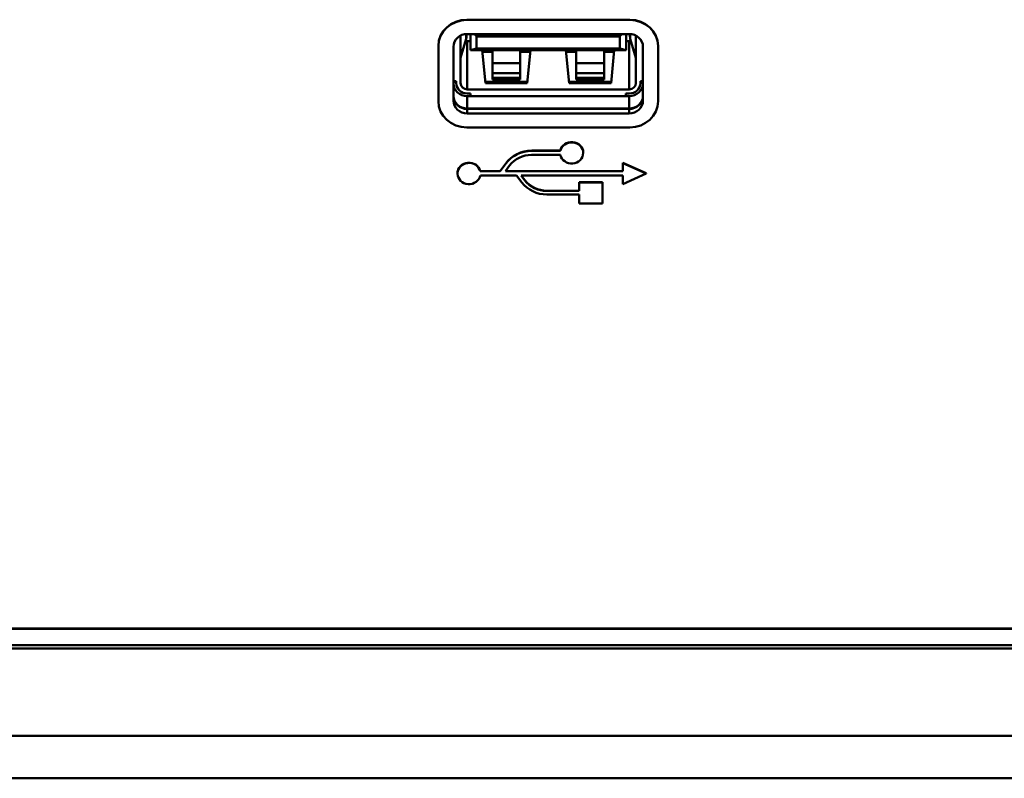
# Model space of a CAD drawing. Header units: inches. Extents: x 7.7 to 68.4, y -5.1 to 39.9.
# Tile 131 of 172: x 55.9 to 58.7, y 19 to 21.2. Entities that reach past the tile are written whole.
import ezdxf

# ---------------------------------------------------------------- set-up
doc = ezdxf.new("R2010")
doc.units = ezdxf.units.IN
doc.header["$MEASUREMENT"] = 0
doc.layers.add('Visible Edges(ROSSANSI)', color=7, linetype='Continuous', lineweight=50)
doc.layers.add('Visible Tangent Edges(ROSSANSI)', color=7, linetype='Continuous', lineweight=50)

msp = doc.modelspace()

# ---------------------------------------------------------------- linework, layer by layer
at = {"layer": 'Visible Edges(ROSSANSI)'}
for p, q in [((57.2113, 21.1703), (57.6709, 21.1703)), ((57.6709, 21.1695), (57.2113, 21.1695)), ((57.1939, 21.1254), (57.1939, 20.991)), ((57.2096, 21.1166), (57.1939, 21.0628)), ((57.2106, 21.1298), (57.2106, 21.1237)), ((57.2128, 21.1299), (57.6695, 21.1299)), ((57.2216, 21.1299), (57.2216, 21.0847)), ((57.2342, 21.1299), (57.2387, 21.1228)), ((57.2387, 21.1228), (57.2387, 21.0889)), ((57.6436, 21.1228), (57.2387, 21.1228)), ((57.6436, 21.1228), (57.648, 21.1299)), ((57.6436, 21.0889), (57.6436, 21.1228)), ((57.6606, 21.0847), (57.6606, 21.1299)), ((57.6716, 21.1298), (57.6716, 21.1237)), ((57.6884, 21.0628), (57.6727, 21.1166)), ((57.6884, 21.1254), (57.6884, 20.991)), ((57.1312, 21.0965), (57.1312, 21.0957)), ((57.1312, 21.0957), (57.1312, 20.9401)), ((57.1739, 20.9418), (57.1739, 21.0941)), ((57.2128, 21.1095), (57.2216, 21.1095)), ((57.2216, 21.0847), (57.2387, 21.0889)), ((57.2387, 21.0889), (57.6436, 21.0889)), ((57.6436, 21.0889), (57.6606, 21.0847)), ((57.6606, 21.1095), (57.6695, 21.1095)), ((57.7084, 21.0941), (57.7084, 20.9418)), ((57.751, 21.0965), (57.751, 21.0957)), ((57.751, 20.9401), (57.751, 21.0957)), ((57.2216, 21.0847), (57.6606, 21.0847)), ((57.264, 20.9913), (57.2547, 21.0847)), ((57.2836, 21.0794), (57.2553, 21.0794)), ((57.2836, 21.0473), (57.2836, 21.0847)), ((57.3624, 21.0847), (57.3624, 21.0473)), ((57.3908, 21.0794), (57.3624, 21.0794)), ((57.3913, 21.0847), (57.3821, 20.9913)), ((57.5002, 20.9913), (57.491, 21.0847)), ((57.5199, 21.0794), (57.4915, 21.0794)), ((57.5199, 21.0473), (57.5199, 21.0847)), ((57.5986, 21.0847), (57.5986, 21.0473)), ((57.627, 21.0794), (57.5986, 21.0794)), ((57.6275, 21.0847), (57.6183, 20.9913)), ((57.2836, 21.0193), (57.2836, 21.0473)), ((57.3624, 21.0473), (57.2836, 21.0473)), ((57.3624, 21.0473), (57.3624, 21.0193)), ((57.5199, 21.0193), (57.5199, 21.0473)), ((57.5986, 21.0473), (57.5199, 21.0473)), ((57.5986, 21.0473), (57.5986, 21.0193)), ((57.2836, 21.006), (57.2836, 21.0193)), ((57.3624, 21.006), (57.2836, 21.006)), ((57.2836, 21.0014), (57.2836, 21.006)), ((57.3624, 21.0193), (57.3624, 21.006)), ((57.3624, 21.006), (57.3624, 21.0014)), ((57.5199, 21.006), (57.5199, 21.0193)), ((57.5986, 21.006), (57.5199, 21.006)), ((57.5199, 21.0014), (57.5199, 21.006)), ((57.5986, 21.0193), (57.5986, 21.006)), ((57.5986, 21.006), (57.5986, 21.0014)), ((57.1813, 20.9966), (57.1739, 20.9966)), ((57.1813, 20.9947), (57.1739, 20.9947)), ((57.1813, 20.991), (57.1813, 20.9966)), ((57.3824, 20.9947), (57.2636, 20.9947)), ((57.3821, 20.9913), (57.264, 20.9913)), ((57.3624, 21.0014), (57.2836, 21.0014)), ((57.6186, 20.9947), (57.4998, 20.9947)), ((57.6183, 20.9913), (57.5002, 20.9913)), ((57.5986, 21.0014), (57.5199, 21.0014)), ((57.701, 20.9966), (57.701, 20.991)), ((57.7084, 20.9966), (57.701, 20.9966)), ((57.7084, 20.9947), (57.701, 20.9947)), ((57.2128, 20.9736), (57.6695, 20.9736)), ((57.2128, 20.962), (57.2222, 20.962)), ((57.2128, 20.9547), (57.6695, 20.9547)), ((57.2222, 20.9547), (57.2222, 20.962)), ((57.66, 20.962), (57.66, 20.9547)), ((57.66, 20.962), (57.6695, 20.962)), ((57.2128, 20.9196), (57.6695, 20.9196)), ((57.6695, 20.9185), (57.2128, 20.9185)), ((57.6695, 20.906), (57.2128, 20.906)), ((57.2113, 20.8664), (57.6709, 20.8664)), ((57.3941, 20.7892), (57.4753, 20.7892)), ((57.3946, 20.801), (57.4753, 20.801)), ((57.4753, 20.8002), (57.3946, 20.8002)), ((57.4753, 20.801), (57.4753, 20.8002)), ((57.5398, 20.7953), (57.5398, 20.7945)), ((57.3059, 20.7434), (57.3218, 20.765)), ((57.3218, 20.7642), (57.3059, 20.7426)), ((57.3203, 20.7426), (57.332, 20.7586)), ((57.6513, 20.7666), (57.6513, 20.7658)), ((57.6513, 20.7666), (57.7176, 20.737)), ((57.6513, 20.7658), (57.6513, 20.7426)), ((57.7176, 20.7362), (57.6513, 20.7658)), ((57.1851, 20.7371), (57.1851, 20.7363)), ((57.2494, 20.7434), (57.2494, 20.7426)), ((57.2494, 20.7434), (57.3059, 20.7434)), ((57.3059, 20.7426), (57.2494, 20.7426)), ((57.2496, 20.7311), (57.3515, 20.7311)), ((57.3059, 20.7434), (57.3059, 20.7426)), ((57.6513, 20.7426), (57.3203, 20.7426)), ((57.3208, 20.7434), (57.6513, 20.7434)), ((57.3515, 20.7311), (57.3666, 20.7112)), ((57.3646, 20.7311), (57.6516, 20.7311)), ((57.3753, 20.7171), (57.3646, 20.7311)), ((57.3652, 20.7311), (57.3753, 20.7178)), ((57.6516, 20.7066), (57.7176, 20.7362)), ((57.6516, 20.7311), (57.6516, 20.7066)), ((57.7176, 20.737), (57.7176, 20.7362)), ((57.528, 20.7122), (57.528, 20.7114)), ((57.528, 20.7122), (57.5939, 20.7122)), ((57.528, 20.7114), (57.528, 20.6872)), ((57.5939, 20.7114), (57.528, 20.7114)), ((57.5939, 20.7122), (57.5939, 20.7114)), ((57.5939, 20.652), (57.5939, 20.7114)), ((57.4374, 20.6879), (57.528, 20.6879)), ((57.528, 20.6872), (57.4374, 20.6872)), ((57.4376, 20.6772), (57.528, 20.6772)), ((57.528, 20.6772), (57.528, 20.652)), ((57.528, 20.652), (57.5939, 20.652)), ((40.4185, 19.4527), (61.6881, 19.4527)), ((61.6881, 19.4519), (40.4185, 19.4519)), ((61.7381, 19.3966), (40.4675, 19.3966)), ((40.4776, 19.4058), (61.7281, 19.4058))]:
    msp.add_line(p, q, dxfattribs=at)
for centre, major_axis, ratio, start_param, end_param in [((57.2113, 21.0965), (-0.0801, 0), 0.920845, 4.712389, 6.283185), ((57.2113, 21.0957), (-0.0801, 0), 0.920845, 4.712389, 6.283185), ((57.6709, 21.0965), (0.0801, 0), 0.920845, 0, 1.570796), ((57.6709, 21.0957), (0.0801, 0), 0.920845, 0, 1.570796), ((57.2128, 21.0941), (-0.0389, 0), 0.920845, 4.712389, 6.283185), ((57.0504, 21.1237), (0.1602, 0), 0.389928, 6.169958, 6.283185), ((57.6695, 21.0941), (0.0389, 0), 0.920845, 0, 1.570796), ((57.8319, 21.1237), (-0.1602, 0), 0.389928, 0, 0.113227), ((57.2128, 21.1269), (-0.0189, 0), 0.920845, 1.297931, 1.570796), ((57.6695, 21.1269), (-0.0189, 0), 0.920845, 1.570796, 1.843662), ((57.2128, 20.9905), (-0.0389, 0), 0.920845, 0, 1.570796), ((57.2128, 20.991), (-0.0315, 0), 0.920845, 0, 1.570796), ((57.2128, 20.991), (-0.0189, 0), 0.920845, 0, 1.570796), ((57.6695, 20.991), (0.0315, 0), 0.920845, 4.712389, 6.283185), ((57.6695, 20.991), (0.0189, 0), 0.920845, 4.712389, 6.283185), ((57.6695, 20.9905), (0.0389, 0), 0.920845, 4.712389, 6.283185), ((57.2128, 20.9555), (-0.0389, 0), 0.920845, 0, 1.570796), ((57.2128, 20.9543), (-0.0389, 0), 0.920845, 0, 1.570796), ((57.6695, 20.9555), (0.0389, 0), 0.920845, 4.712389, 6.283185), ((57.6695, 20.9543), (0.0389, 0), 0.920845, 4.712389, 6.283185), ((57.2113, 20.9401), (-0.0801, 0), 0.920845, 0, 1.570796), ((57.2128, 20.9418), (-0.0389, 0), 0.920845, 0, 1.570796), ((57.6695, 20.9418), (0.0389, 0), 0.920845, 4.712389, 6.283185), ((57.6709, 20.9401), (0.0801, 0), 0.920845, 4.712389, 6.283185), ((57.5073, 20.7953), (-0.0325, 0), 0.920845, 3.141593, 6.092092), ((57.5073, 20.7945), (-0.0325, 0), 0.920845, 0.177886, 6.092092), ((57.3946, 20.7204), (0.0875, 0), 0.920845, 1.570796, 2.554952), ((57.3946, 20.7196), (-0.0875, 0), 0.920845, 4.712389, 5.696544), ((57.3946, 20.7196), (0.0755, 0), 0.920845, 1.57721, 2.54692), ((57.2176, 20.7363), (0.0325, 0), 0.920845, 0.21095, 6.107646), ((57.2176, 20.7371), (-0.0325, 0), 0.920845, 3.352542, 6.283185), ((57.4374, 20.7568), (0.0864, 0), 0.920845, 3.752316, 4.714641), ((57.4374, 20.7576), (0.0756, 0), 0.920845, 3.748776, 4.712389), ((57.4374, 20.7568), (-0.0756, 0), 0.920845, 0.607183, 1.570796)]:
    msp.add_ellipse(centre, major_axis=major_axis, ratio=ratio, start_param=start_param, end_param=end_param, dxfattribs=at)
at = {"layer": 'Visible Tangent Edges(ROSSANSI)'}
for p, q in [((57.2113, 21.1703), (57.2113, 21.1695)), ((57.6709, 21.1703), (57.6709, 21.1695)), ((57.2096, 21.1298), (57.2096, 21.1166)), ((57.6727, 21.1166), (57.6727, 21.1298)), ((57.2128, 20.9736), (57.2128, 21.1095)), ((57.6695, 20.9736), (57.6695, 21.1095)), ((57.2836, 21.0193), (57.3624, 21.0193)), ((57.5199, 21.0193), (57.5986, 21.0193)), ((57.2128, 20.9185), (57.2128, 20.9547)), ((57.6695, 20.9185), (57.6695, 20.9547)), ((57.2128, 20.906), (57.2128, 20.9196)), ((57.6695, 20.906), (57.6695, 20.9196)), ((57.3946, 20.801), (57.3946, 20.8002)), ((57.3218, 20.765), (57.3218, 20.7642)), ((57.3753, 20.7178), (57.3753, 20.7171)), ((57.4374, 20.6879), (57.4374, 20.6872)), ((39.3392, 19.1503), (62.7592, 19.1503)), ((62.7592, 19.0303), (39.3392, 19.0303))]:
    msp.add_line(p, q, dxfattribs=at)

doc.saveas('drawing.dxf')
